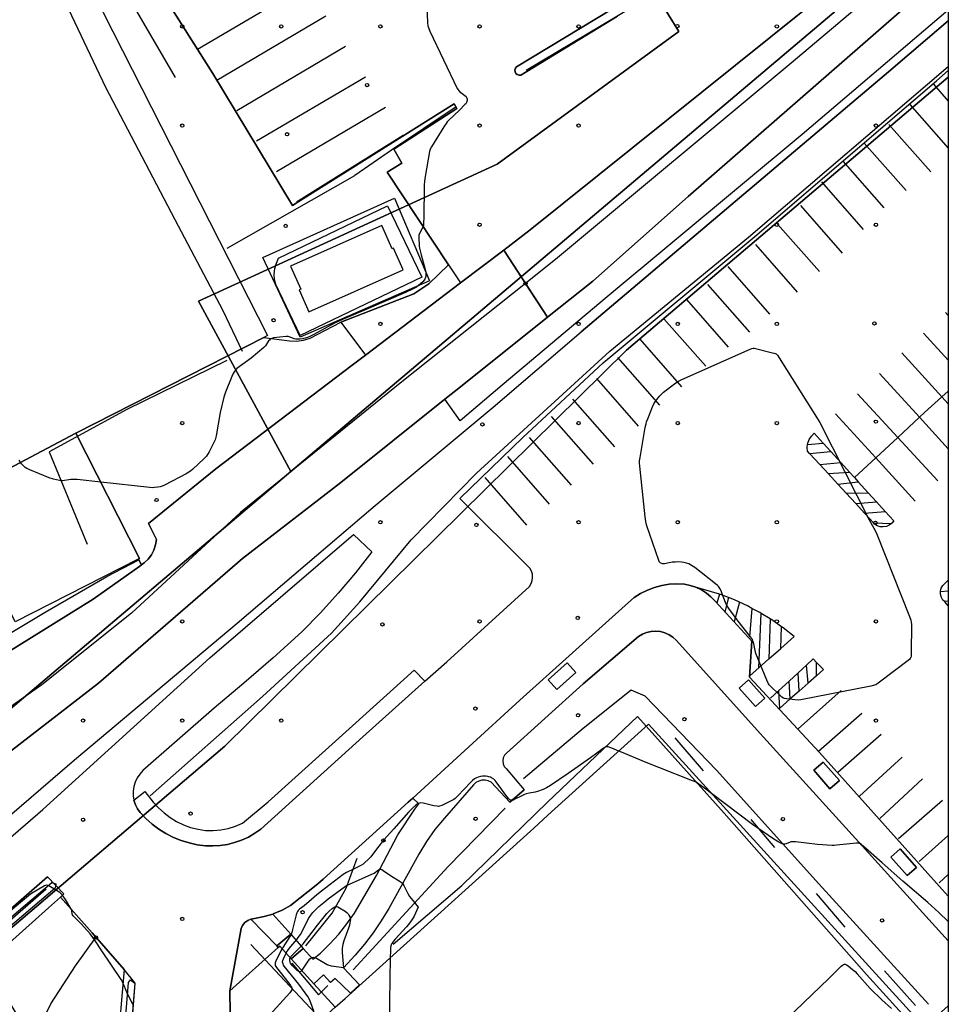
# Model space of a CAD drawing. Extents: x 0 to 85000, y -1 to 75000.
# Tile 84 of 147: x 39719 to 40000, y 61403 to 61701. Entities that reach past the tile are written whole.
import ezdxf

# ---------------------------------------------------------------- set-up
doc = ezdxf.new("R2010")
doc.units = 0
doc.header["$MEASUREMENT"] = 0
doc.header["$PDMODE"] = 33
doc.header["$PDSIZE"] = -3
for name, color, linetype in [('BOS3D_ACTIVE_POLY_CLIP', 227, 'CONTINUOUS'), ('BOS3D_PAVEMENT_MARKINGS_LI', 15, 'CONTINUOUS'), ('CONTOUR_CLIP', 120, 'CONTINUOUS'), ('DTM_INFOTECHBREAKS_CLIP', 4, 'CONTINUOUS'), ('DTM_POINT', 158, 'CONTINUOUS'), ('FENCE_CLIP', 96, 'CONTINUOUS'), ('FRAME_POLY', 133, 'CONTINUOUS'), ('IMPERV_OTHER_CLIP', 126, 'CONTINUOUS'), ('LAND_CLIP', 14, 'CONTINUOUS'), ('PARCELS_FULL_17_CLIP', 7, 'CONTINUOUS'), ('PARKING_CLIP', 78, 'CONTINUOUS'), ('RAIL_CLIP', 171, 'CONTINUOUS'), ('ROAD_CLIP', 197, 'CONTINUOUS'), ('SIDEWALK_CLIP', 78, 'CONTINUOUS'), ('SPOT_ELEV', 82, 'CONTINUOUS')]:
    doc.layers.add(name, color=color, linetype=linetype)

msp = doc.modelspace()

# ---------------------------------------------------------------- linework, layer by layer
at = {"layer": 'BOS3D_ACTIVE_POLY_CLIP'}
for points, elevation in [([(39735.91, 61575.78), (39708.51, 61561.37), (39698.47, 61556.25), (39674.57, 61603.17), (39693.48, 61612.8), (39685.17, 61629.11), (39666.47, 61619.58), (39630.82, 61689.57), (39649.91, 61699.3), (39641.16, 61716.47), (39618.44, 61762.99), (39694.19, 61801.1), (39793.93, 61605.33), (39792.82, 61604.77)], 34.5), ([(39708.51, 61561.37), (39735.91, 61575.78), (39755.2, 61537.91), (39754.8, 61537.71), (39717.54, 61518.73), (39716.57, 61520.64), (39699.39, 61554.36), (39709.47, 61559.49)], 19.5), ([(39782.97, 61373.71), (39814.44, 61402.15), (39817.43, 61404.84), (39874.51, 61456.37), (39878.8, 61460.24), (39909.28, 61487.75), (39993.37, 61395.42), (40000, 61388.14), (40000, 61269.43), (39970.1, 61242.24), (39983.44, 61227.58), (39893.81, 61146.05), (39882.09, 61158.94), (39878.97, 61162.37), (39814.55, 61272.76), (39799.92, 61300.58), (39787.8, 61331.59), (39780.77, 61371.71)], 36), ([(39866.62, 61076.41), (39865.82, 61074.89), (39855.31, 61091.1), (39830.11, 61135.17), (39702.44, 61352.22), (39676.49, 61394.75), (39676.77, 61395.89), (39728.59, 61439.88), (39729.83, 61439.47), (39729.62, 61438.19), (39678.72, 61394.92), (39704.16, 61353.25), (39831.84, 61136.18)], 14.29), ([(39814.44, 61402.15), (39782.97, 61373.71), (39782.51, 61407.1), (39797.18, 61420.19), (39797.65, 61420.61), (39801.12, 61416.79), (39807.97, 61409.26)], 24.5), ([(39890.54, 61114.04), (39889.73, 61112.52), (39878.17, 61130.54), (39832.36, 61208.18), (39767.83, 61313.9), (39746.97, 61349.46), (39751.79, 61409.63), (39752.4, 61410.47), (39753.78, 61409.47), (39748.92, 61350.06), (39769.55, 61314.92), (39834.08, 61209.2)], 16.62)]:
    msp.add_lwpolyline(points, close=True, dxfattribs=dict(at, elevation=elevation))
at = {"layer": 'BOS3D_PAVEMENT_MARKINGS_LI'}
for p, q in [((39772.7, 61692), (39805.48, 61711.3)), ((39778.54, 61682.67), (39811.52, 61702.09)), ((39784.58, 61673.46), (39817.56, 61692.88)), ((39790.62, 61664.25), (39823.6, 61683.67)), ((39995.47, 61681.37), (40000, 61676.22)), ((39796.66, 61655.04), (39829.64, 61674.46)), ((39988.35, 61675.24), (40000, 61662.02)), ((39981.98, 61669.23), (39994.66, 61654.84)), ((39802.7, 61645.83), (39834.97, 61665.97)), ((39974.56, 61663.6), (39987.24, 61649.21)), ((39968.08, 61658.13), (39980.53, 61644)), ((39961.57, 61651.83), (39974.25, 61637.44)), ((39955.23, 61644.7), (39967.91, 61630.31)), ((39948.29, 61639.09), (39960.97, 61624.69)), ((39941.6, 61632.91), (39954.28, 61618.52)), ((39933.24, 61626.27), (39945.92, 61611.88)), ((39927.15, 61620.81), (39939.83, 61606.42)), ((39920.71, 61616.22), (39933.39, 61601.83)), ((39999.17, 61612.3), (40000, 61611.38)), ((39913.93, 61610.45), (39926.61, 61596.06)), ((39992.48, 61606.1), (40000, 61597.92)), ((39906.6, 61604.26), (39919.28, 61589.87)), ((39985.97, 61600.13), (39998.07, 61586.83)), ((39899.9, 61598.73), (39912.58, 61584.34)), ((39893.46, 61592.32), (39906.14, 61577.93)), ((39991.27, 61580.64), (39979.12, 61593.86)), ((39998.07, 61586.83), (40000, 61588.57)), ((39886.26, 61586.11), (39898.94, 61571.72)), ((39972.46, 61587.76), (39984.68, 61574.54)), ((39998.07, 61586.83), (40000, 61584.7)), ((39879.82, 61580.86), (39892.51, 61566.46)), ((39965.88, 61581.72), (39978.03, 61568.37)), ((39984.68, 61574.54), (39991.27, 61580.64)), ((40000, 61571.14), (39991.27, 61580.64)), ((39873.14, 61574.52), (39885.82, 61560.13)), ((39978.03, 61568.37), (39984.68, 61574.54)), ((39984.68, 61574.54), (39996.78, 61561.45)), ((39957.42, 61572.41), (39962.12, 61572.81)), ((39958.02, 61569.69), (39964.45, 61570.24)), ((39962.12, 61572.81), (39964.45, 61570.24)), ((39964.45, 61570.24), (39967.43, 61566.96)), ((39866.52, 61568.75), (39879.21, 61554.36)), ((39961.1, 61566.34), (39958.02, 61569.69)), ((39971.58, 61562.39), (39978.03, 61568.37)), ((39978.03, 61568.37), (39989.98, 61555.24)), ((39961.1, 61566.34), (39967.43, 61566.96)), ((39963.58, 61563.65), (39961.1, 61566.34)), ((39967.43, 61566.96), (39970.09, 61564.03)), ((39859.68, 61562.42), (39872.36, 61548.02)), ((39963.58, 61563.65), (39970.09, 61564.03)), ((39966.52, 61560.45), (39963.58, 61563.65)), ((39966.52, 61560.45), (39972.71, 61561.15)), ((39970.09, 61564.03), (39971.58, 61562.39)), ((39971.58, 61562.39), (39972.71, 61561.15)), ((39972.71, 61561.15), (39975.78, 61557.76)), ((39969.11, 61557.63), (39966.52, 61560.45)), ((39969.11, 61557.63), (39975.78, 61557.76)), ((39971.96, 61554.53), (39969.11, 61557.63)), ((39975.78, 61557.76), (39978.23, 61555.07)), ((39971.96, 61554.53), (39978.23, 61555.07)), ((39974.64, 61551.61), (39971.96, 61554.53)), ((39978.23, 61555.07), (39980.89, 61552.14)), ((39974.64, 61551.61), (39980.89, 61552.14)), ((39977.31, 61548.71), (39974.64, 61551.61)), ((39977.31, 61548.71), (39982.82, 61548.53)), ((39999.97, 61531.35), (40000, 61531.38)), ((39999.97, 61531.35), (40000, 61531.35)), ((39930.73, 61527.13), (39923.51, 61529.25)), ((39930.73, 61527.13), (39929.9, 61524.43)), ((39933.42, 61526.13), (39932.38, 61521.74)), ((39997.63, 61527.93), (40000, 61528.1)), ((39936.74, 61524.71), (39935.16, 61518.71)), ((39940.56, 61522.83), (39939.78, 61514.2)), ((39998.74, 61525), (40000, 61525.11)), ((39942.63, 61504.86), (39943.38, 61521.28)), ((39946.07, 61519.63), (39943.38, 61521.28)), ((39946.07, 61519.63), (39945.67, 61507.52)), ((39949.28, 61510.69), (39949.53, 61517.26)), ((39945.67, 61507.52), (39949.28, 61510.69)), ((39942.63, 61504.86), (39945.67, 61507.52)), ((39939.98, 61502.53), (39942.63, 61504.86)), ((39954.58, 61503.36), (39957.09, 61505.66)), ((39957.58, 61500.2), (39957.09, 61505.66)), ((39960.08, 61502.42), (39960.12, 61506.49)), ((39951.81, 61500.82), (39954.58, 61503.36)), ((39954.83, 61497.76), (39954.58, 61503.36)), ((39960.08, 61502.42), (39957.58, 61500.2)), ((39948.61, 61497.89), (39951.81, 61500.82)), ((39952.17, 61495.41), (39951.81, 61500.82)), ((39957.58, 61500.2), (39954.83, 61497.76)), ((39946.22, 61495.71), (39948.61, 61497.89)), ((39954.83, 61497.76), (39952.17, 61495.41)), ((39954.56, 61486.42), (39967.61, 61497.98)), ((39960.74, 61479.62), (39973.84, 61491.16)), ((39966.56, 61473.23), (39979.67, 61484.76)), ((39986.05, 61477.77), (39973.09, 61466.04)), ((39992.15, 61471.25), (39979.23, 61459.29)), ((39998.25, 61464.71), (39984.93, 61453.07)), ((40000, 61454.08), (39991.21, 61446.28)), ((40000, 61442.28), (39997.19, 61439.82))]:
    msp.add_line(p, q, dxfattribs=at)
for points in [[(39991.27, 61580.64), (39992.82, 61582.08), (39998.07, 61586.83)], [(39957.42, 61572.41), (39957.48, 61572.81), (39957.91, 61573.93), (39958.57, 61574.93), (39959.41, 61575.79), (39962.12, 61572.81)], [(39958.02, 61569.69), (39957.35, 61570.42), (39957.29, 61571.62), (39957.42, 61572.41)], [(39980.89, 61552.14), (39983.46, 61549.31), (39982.87, 61548.57), (39982.82, 61548.53)], [(39982.82, 61548.53), (39982.11, 61547.99), (39981.24, 61547.61), (39980.3, 61547.46), (39979.35, 61547.53), (39978.44, 61547.84), (39977.64, 61548.35), (39977.31, 61548.71)], [(39997.63, 61527.93), (39997.63, 61528.04), (39997.87, 61528.97), (39998.36, 61529.79), (39999.97, 61531.35)], [(39933.42, 61526.13), (39931.34, 61526.95), (39930.73, 61527.13)], [(39936.74, 61524.71), (39935.3, 61525.38), (39933.42, 61526.13)], [(39998.74, 61525), (39998.38, 61525.34), (39997.89, 61526.16), (39997.63, 61527.08), (39997.63, 61527.93)], [(39940.56, 61522.83), (39939.16, 61523.59), (39936.74, 61524.71)], [(39943.38, 61521.28), (39942.91, 61521.57), (39940.56, 61522.83)], [(40000, 61523.62), (39999.08, 61524.68), (39998.74, 61525)], [(39949.53, 61517.26), (39946.54, 61519.34), (39946.07, 61519.63)], [(39949.28, 61510.69), (39953.38, 61514.28), (39950.03, 61516.91), (39949.53, 61517.26)], [(39957.09, 61505.66), (39959.11, 61507.51), (39960.12, 61506.49)], [(39960.12, 61506.49), (39962.25, 61504.35), (39960.08, 61502.42)], [(39948.61, 61497.89), (39948.93, 61492.53), (39952.17, 61495.41)]]:
    msp.add_lwpolyline(points, dxfattribs=at)
at = {"layer": 'CONTOUR_CLIP'}
for points, elevation in [([(39841.87, 61712.24), (39842.36, 61700.08), (39842.46, 61699.1), (39842.61, 61698.54), (39843.09, 61697.46), (39851.37, 61680.09), (39851.68, 61679.6), (39852.06, 61679.18), (39853.61, 61678.03), (39854.01, 61677.65), (39854.17, 61677.42), (39854.28, 61677.17), (39854.34, 61676.83), (39854.34, 61676.49), (39854.29, 61676.15), (39854.15, 61675.82), (39853.94, 61675.51), (39853.69, 61675.21), (39852.01, 61673.53), (39848.75, 61670.4), (39848.34, 61669.98), (39847.96, 61669.53), (39847.31, 61668.54), (39843.56, 61662.46), (39843.19, 61661.77), (39842.95, 61661.03), (39841.63, 61653.44), (39841.43, 61652.07), (39841.38, 61650.88), (39841.21, 61640.9), (39841.16, 61639.55), (39841.11, 61638.79), (39841, 61638.24), (39840.86, 61637.9), (39839.87, 61636.07), (39839.75, 61635.73), (39839.68, 61635.19), (39839.69, 61634.44), (39839.78, 61633.11), (39839.85, 61632.36), (39839.95, 61631.79), (39840.44, 61629.73), (39841.62, 61625.33), (39841.84, 61624.37), (39841.87, 61623.98), (39841.83, 61623.44), (39841.71, 61622.91), (39841.53, 61622.4), (39841.34, 61622.09), (39840.95, 61621.65), (39839.61, 61620.47), (39838.97, 61620.01), (39837.78, 61619.37), (39835.67, 61618.37), (39823.94, 61613.39), (39816.66, 61610.23), (39814.23, 61609.06), (39807.9, 61605.68), (39806.88, 61605.19), (39806, 61604.82), (39805.27, 61604.57), (39804.52, 61604.38), (39803.76, 61604.26), (39802.99, 61604.22), (39802.48, 61604.28), (39801.98, 61604.39), (39800.81, 61604.89), (39800.47, 61604.99), (39800.12, 61605.04), (39799.58, 61605.03), (39795.72, 61604.63), (39795.18, 61604.51), (39794.86, 61604.37), (39794.72, 61604.27), (39794.47, 61604.01), (39794.25, 61603.72), (39793.31, 61602.3), (39792.78, 61601.73), (39788.99, 61598.52), (39784.65, 61595.35), (39784.11, 61594.8), (39783.77, 61594.34), (39783.47, 61593.85), (39783.07, 61592.96), (39781.2, 61588.22), (39780.86, 61587.31), (39780.69, 61586.74), (39779.62, 61582.11), (39778.33, 61574.98), (39778.05, 61573.85), (39777.66, 61572.96), (39776.22, 61570.19), (39775.75, 61569.34), (39775.43, 61568.86), (39775.05, 61568.43), (39774.63, 61568.02), (39771.33, 61564.97), (39770.6, 61564.33), (39770.12, 61563.99), (39769.26, 61563.5), (39762.72, 61560.14), (39762, 61559.8), (39761.45, 61559.61), (39760.68, 61559.47), (39759.7, 61559.35), (39759.11, 61559.32), (39758.32, 61559.36), (39743.42, 61561.02)], 10), ([(39743.42, 61561.02), (39736.26, 61561.82), (39735.51, 61561.83), (39734.4, 61561.78), (39731.87, 61561.43), (39731.48, 61561.42), (39730.93, 61561.49), (39729.08, 61561.94), (39727.79, 61562.35), (39721.95, 61564.78), (39721.05, 61565.18), (39720.55, 61565.47), (39720.13, 61565.85), (39719.49, 61566.56), (39719.18, 61566.98), (39718.92, 61567.32), (39718.74, 61567.66)], 10), ([(39900.31, 61479.66), (39898.13, 61480.53), (39897.04, 61480.91), (39896.69, 61480.97), (39896.51, 61480.96), (39896.35, 61480.92), (39896.02, 61480.78), (39895.54, 61480.48), (39891.65, 61477.64), (39884.88, 61472.82), (39879.54, 61469.23), (39878.38, 61468.49), (39877.32, 61468), (39875.67, 61467.39), (39874.94, 61467.22), (39873.13, 61466.9), (39872.25, 61466.68), (39871.74, 61466.51), (39870.86, 61466.12), (39868.79, 61465.06), (39868.28, 61464.85), (39867.94, 61464.76), (39867.64, 61464.78), (39867.27, 61464.95), (39866.99, 61465.19), (39866.37, 61465.96), (39863.16, 61470.33), (39862.79, 61470.8), (39862.38, 61471.2), (39861.76, 61471.6), (39861.44, 61471.75), (39860.93, 61471.91), (39860.57, 61471.97), (39859.98, 61472.03), (39859.02, 61472.03), (39858.34, 61471.96), (39857.68, 61471.79), (39857.21, 61471.58), (39856.6, 61471.22), (39856, 61470.75), (39855.37, 61470.16), (39851.56, 61466.07), (39850.74, 61465.29), (39850.27, 61464.96), (39849.75, 61464.68), (39846.73, 61463.23), (39846, 61462.98), (39845.63, 61462.93), (39845.26, 61462.95), (39844.3, 61463.13), (39841.04, 61463.86), (39840.28, 61463.96), (39839.92, 61463.94), (39839.58, 61463.83), (39839.25, 61463.64), (39838.78, 61463.28), (39837.78, 61462.34), (39836.61, 61461.14), (39832.17, 61456.09), (39829.15, 61452.78), (39827.18, 61450.4), (39825.18, 61447.68), (39824.39, 61446.84), (39823.42, 61445.9), (39822.82, 61445.43), (39822.16, 61445.04), (39819.96, 61443.9), (39817.81, 61442.92), (39817.31, 61442.63), (39816.83, 61442.3), (39810.27, 61437.28), (39808.87, 61436.17), (39807.18, 61434.79), (39804.96, 61432.88), (39803.59, 61431.8), (39803.2, 61431.42), (39802.99, 61431.16), (39802.74, 61430.67), (39802.57, 61430.11), (39801.52, 61425.64), (39801.36, 61425.07), (39801.17, 61424.51), (39800.95, 61424.07), (39800.66, 61423.57), (39798.58, 61420.26), (39798.34, 61419.85)], 10), ([(39928.31, 61466.85), (39926.6, 61468.14), (39924.51, 61469.69), (39923.68, 61470.21), (39922.59, 61470.7), (39912.33, 61474.64), (39908.49, 61476.22), (39901.05, 61479.36), (39900.31, 61479.66)], 10), ([(40000, 61428.12), (39997.12, 61430.78), (39993.75, 61433.81), (39986.22, 61440.31), (39979.97, 61445.83), (39974.15, 61451.03), (39973.69, 61451.4), (39973.41, 61451.58), (39973.12, 61451.7), (39972.94, 61451.75), (39972.56, 61451.77), (39972.17, 61451.76), (39966.2, 61451.14), (39965.4, 61451.08), (39964.82, 61451.08), (39960.38, 61451.37), (39953.78, 61452.17), (39952.82, 61452.23), (39952.44, 61452.2), (39952.09, 61452.1), (39950.89, 61451.61), (39950.55, 61451.5), (39950.21, 61451.46), (39950.04, 61451.48), (39949.69, 61451.58), (39948.66, 61452.1), (39947.15, 61453.03), (39940.77, 61457.43), (39928.31, 61466.85)], 10), ([(39799.55, 61418.52), (39799.6, 61418.61), (39800.26, 61419.59), (39800.94, 61420.56), (39802.78, 61422.66), (39803.22, 61423.25), (39803.87, 61424.2), (39804.27, 61424.85), (39804.55, 61425.36), (39805.9, 61428.14), (39806.35, 61428.99), (39807, 61429.99), (39807.61, 61430.79), (39808.15, 61431.36), (39809.46, 61432.6), (39810.92, 61433.85), (39812.3, 61434.91), (39817.56, 61438.75), (39818.06, 61439.04), (39818.77, 61439.38), (39825.46, 61442.38), (39826.15, 61442.76), (39827.56, 61443.76), (39827.87, 61443.89), (39828.03, 61443.92), (39828.18, 61443.91), (39828.49, 61443.8), (39828.96, 61443.54), (39831.17, 61442.01), (39834.02, 61440.22), (39834.64, 61439.75), (39834.89, 61439.47), (39835.2, 61438.99), (39836.44, 61436.54), (39836.93, 61435.7), (39838, 61434.31), (39839.55, 61432.45), (39838.29, 61429.68), (39838.01, 61429.19), (39837.59, 61428.57), (39836.59, 61427.2), (39835.99, 61426.46), (39832.55, 61422.74), (39832.04, 61422.15), (39831.81, 61421.85), (39831.54, 61421.4), (39831.39, 61421.08), (39831.29, 61420.76), (39831.17, 61420.06), (39831.13, 61419.26), (39831.09, 61417.17)], 11), ([(39753.31, 61402.72), (39752.85, 61403.55), (39751.34, 61406.67), (39750.26, 61409.36), (39749.99, 61409.87), (39749.57, 61410.54), (39743.81, 61419.24), (39741.85, 61422.16), (39741.05, 61423.28), (39740.18, 61424.36), (39737.56, 61427.27), (39736.49, 61428.43), (39735.44, 61429.45), (39735.1, 61429.85), (39734.92, 61430.13), (39734.8, 61430.43), (39734.65, 61431.35), (39734.53, 61431.7), (39734.37, 61432.05), (39732.75, 61434.76), (39732.1, 61435.75), (39731.86, 61436.06), (39731.6, 61436.34), (39731, 61436.82), (39728.21, 61438.61), (39727.72, 61438.88), (39727.39, 61439.03), (39727.06, 61439.09), (39726.72, 61439.03), (39726.38, 61438.89), (39725.87, 61438.62), (39722.98, 61436.89), (39722.15, 61436.35), (39721.56, 61435.9), (39714.31, 61429.8)], 10), ([(39800.8, 61417.14), (39800.85, 61417.25), (39801.11, 61417.65), (39801.63, 61418.23), (39803.85, 61420.4), (39804.71, 61421.35), (39807.46, 61424.83), (39809.08, 61426.97), (39811.92, 61430.53), (39812.61, 61431.24), (39813.5, 61431.98), (39814.28, 61432.49), (39814.6, 61432.61), (39814.76, 61432.63), (39814.92, 61432.62), (39815.25, 61432.51), (39815.75, 61432.25), (39817.41, 61431.19), (39818.03, 61430.72), (39818.28, 61430.45), (39818.58, 61429.99), (39818.82, 61429.51), (39818.97, 61429), (39818.99, 61428.63), (39818.96, 61428.25), (39818.87, 61427.68), (39818.7, 61426.95), (39818.42, 61426.06), (39817.04, 61422.27), (39816.76, 61421.17), (39816.54, 61420.05), (39816.48, 61419.49), (39816.5, 61418.71), (39816.87, 61414.05), (39813.24, 61414.63), (39812.3, 61414.84), (39811.94, 61414.98), (39811.43, 61415.25), (39809.26, 61416.64), (39808.75, 61416.93), (39808.22, 61417.14), (39807.71, 61417.17), (39807.37, 61417.11), (39807.1, 61417), (39806.79, 61416.81), (39806.4, 61416.46), (39805.93, 61415.83), (39804.33, 61413.35), (39804.29, 61413.31)], 12), ([(39798.34, 61419.85), (39797.99, 61419.25), (39796.44, 61416.1), (39796.25, 61415.58), (39796.2, 61415.23), (39796.27, 61414.83), (39796.44, 61414.5), (39796.65, 61414.18), (39800.35, 61409.48), (39800.86, 61408.78), (39801.1, 61408.36), (39801.24, 61408.06), (39801.31, 61407.76), (39801.27, 61407.46), (39801.12, 61407.15), (39800.65, 61406.56), (39793.59, 61398.77), (39792.57, 61397.56), (39787.97, 61390.9), (39786.42, 61388.26), (39783.48, 61383.62), (39783.14, 61383.17), (39782.93, 61382.97), (39782.85, 61382.92)], 10), ([(39807.92, 61400.93), (39807.06, 61403.49), (39806.86, 61404.02), (39806.61, 61404.54), (39806.11, 61405.37), (39805.34, 61406.51), (39803.37, 61409.18), (39798.99, 61414.59), (39798.78, 61414.92), (39798.61, 61415.25), (39798.5, 61415.77), (39798.57, 61416.31), (39798.75, 61416.85), (39799.23, 61417.92), (39799.55, 61418.52)], 11), ([(39804.29, 61413.31), (39803.99, 61412.97), (39803.75, 61412.85), (39803.62, 61412.86), (39803.36, 61412.97), (39802.94, 61413.28), (39801.94, 61414.19), (39801.4, 61414.74), (39801.07, 61415.17), (39800.9, 61415.48), (39800.77, 61415.79), (39800.67, 61416.28), (39800.66, 61416.61), (39800.72, 61416.94), (39800.8, 61417.14)], 12), ([(39831.09, 61417.17), (39830.69, 61397.25)], 11), ([(39912.66, 61361.7), (39963.82, 61410.9), (39967.56, 61414.54), (39968, 61414.93), (39968.29, 61415.12), (39968.59, 61415.22), (39968.74, 61415.21), (39969.19, 61415.01), (39969.65, 61414.69), (39971.04, 61413.62), (39971.77, 61412.98), (39972.43, 61412.25), (39976.32, 61407.82), (39979.86, 61404.37), (39982.76, 61401.79)], 10)]:
    msp.add_lwpolyline(points, dxfattribs=dict(at, elevation=elevation))
at = {"layer": 'CONTOUR_CLIP', "elevation": 9}
msp.add_lwpolyline([(39977.04, 61547.84), (39977.84, 61546.34), (39978.33, 61545.23), (39988.23, 61520.38), (39988.64, 61519.26), (39988.76, 61518.68), (39988.81, 61517.9), (39988.77, 61509.34), (39988.73, 61508.36), (39988.65, 61508), (39988.59, 61507.84), (39988.49, 61507.68), (39988.25, 61507.4), (39987.81, 61507.02), (39979.21, 61500.47), (39978.4, 61499.91), (39978.05, 61499.72), (39977.69, 61499.59), (39976.53, 61499.32), (39955.33, 61495.17), (39954.55, 61495.1), (39953.56, 61495.17), (39950.99, 61495.45), (39950.42, 61495.56), (39950.06, 61495.69), (39949.58, 61496), (39948.86, 61496.65), (39946.16, 61499.28), (39945.77, 61499.72), (39945.56, 61500.04), (39945.06, 61501.11), (39941.76, 61509.17), (39941.5, 61510.13), (39940.99, 61512.65), (39940.87, 61513.02), (39940.71, 61513.37), (39940.16, 61514.17), (39936.35, 61518.96), (39933.57, 61522.77), (39933.02, 61523.58), (39932.74, 61524.09), (39932.51, 61524.63), (39931.58, 61527.25), (39931.22, 61528.17), (39930.88, 61528.87), (39930.55, 61529.34), (39930.14, 61529.75), (39929.54, 61530.25), (39923.22, 61535.18), (39922.28, 61535.82), (39921.46, 61536.25), (39920.73, 61536.51), (39919.98, 61536.69), (39919.22, 61536.8), (39918.11, 61536.86), (39917.37, 61536.85), (39916.44, 61536.77), (39915.52, 61536.63), (39914.07, 61536.33), (39913.55, 61536.3), (39913.24, 61536.37), (39912.82, 61536.59), (39912.59, 61536.83), (39912.33, 61537.33), (39908.78, 61547.75), (39908.55, 61548.51), (39908.41, 61549.09), (39908.23, 61550.47), (39906.61, 61565.89), (39906.53, 61566.87), (39906.54, 61567.47), (39906.67, 61568.45), (39908.25, 61577.51), (39908.49, 61578.69), (39908.66, 61579.25), (39909.01, 61580.17), (39910.48, 61583.81), (39910.89, 61584.7), (39911.3, 61585.33), (39912.19, 61586.56), (39912.66, 61587.15), (39913.05, 61587.57), (39913.82, 61588.2), (39917.14, 61590.76), (39917.78, 61591.23), (39918.29, 61591.54), (39919.36, 61592.06), (39939.98, 61601.29), (39940.53, 61601.49), (39940.9, 61601.56), (39941.27, 61601.55), (39941.65, 61601.49), (39946.78, 61600.17), (39947.33, 61600.01), (39947.85, 61599.79), (39948, 61599.69), (39948.28, 61599.43), (39948.84, 61598.64), (39961.08, 61579.06), (39976.06, 61549.62)], close=True, dxfattribs=at)
at = {"layer": 'DTM_INFOTECHBREAKS_CLIP'}
for p, q in [((39873.4, 61637.31, 9.41), (39865.41, 61631.24, 9.45)), ((39881.7, 61628.84, 9.77), (39872.02, 61621.14, 9.3)), ((39878.7, 61610.91, 9.14), (39892.36, 61621.8, 9.1)), ((39867.29, 61464.15, 10.01), (39871.65, 61467.97, 9.92)), ((39795.53, 61430.36, 9.4), (39800.96, 61424.28, 9.94)), ((39788.89, 61428.83, 9.39), (39796.74, 61420.69, 9.14))]:
    msp.add_line(p, q, dxfattribs=at)
for points in [[(39698.85, 61797.49, 10.73), (39726.65, 61754, 10.52), (39747.16, 61715.74, 10.32), (39765.96, 61683.39, 10.15)], [(39786.3, 61600.53, 10.04), (39780.53, 61612.85, 10.08), (39766, 61640.4, 10.56), (39745, 61680.41, 10.95), (39724.41, 61723.82, 10.95), (39701.89, 61771.29, 10.87)], [(40000, 61741.72, 9.58), (39956.44, 61703.85, 9.67), (39873.4, 61637.31, 9.41)], [(39746.97, 61732.66, 10.17), (39777.36, 61684.64, 10.17), (39801.44, 61644.74, 10.17), (39803.98, 61646.33, 10.17)], [(40000, 61727.9, 9.93), (39952.39, 61687.72, 9.7), (39881.7, 61628.84, 9.77)], [(40000, 61715.8, 9.98), (39985.89, 61703.76, 9.98), (39921.25, 61647.39, 9.68), (39892.36, 61621.8, 9.1)], [(39899.88, 61702.03, 9.8), (39870.6, 61684.14, 9.8), (39870.05, 61684.11, 9.74), (39869.53, 61684.29, 9.69), (39869.12, 61684.65, 9.66), (39868.87, 61685.14, 9.65), (39868.82, 61685.69, 9.67), (39868.98, 61686.22, 9.71), (39869.33, 61686.64, 9.76), (39898.33, 61704.23, 9.69), (39895.82, 61708.53, 9.48)], [(40000, 61703.84, 9.82), (39955.76, 61666.14, 9.89), (39896.76, 61617.1, 9.94), (39864.98, 61590.36, 9.57)], [(40000, 61700.53, 9.66), (39981.9, 61685.19, 9.58), (39931.57, 61642.59, 9.53), (39888.9, 61606.46, 9.76)], [(39895.5, 61597.09, 9.55), (39941.4, 61635.28, 9.36), (39996.41, 61682.39, 9.51), (40000, 61685.56, 9.51)], [(39803.98, 61646.33, 10.17), (39850.44, 61675.49, 10.09), (39851.27, 61674.09, 10.11), (39832.15, 61661.77, 10.28), (39834.54, 61657.5, 10.3), (39830.13, 61654.78, 10.48), (39848.68, 61626.75, 9.67), (39852.3, 61621.29, 9.51)], [(39865.41, 61631.24, 9.45), (39852.3, 61621.29, 9.51), (39823.55, 61599.47, 9.65), (39819.58, 61596.45, 9.67), (39778.25, 61565.05, 9.86), (39763.85, 61553.31, 9.98), (39757.9, 61548.49, 9.87)], [(39878.7, 61610.91, 9.14), (39872.02, 61621.14, 9.3), (39865.41, 61631.24, 9.45)], [(39848.68, 61626.75, 9.67), (39842.79, 61621.04, 9.94), (39838.17, 61618, 9.94), (39816.09, 61609.38, 9.95)], [(39872.02, 61621.14, 9.3), (39834.56, 61591.35, 9.92), (39785.75, 61551.81, 9.67), (39752.76, 61521.42, 9.72), (39725.57, 61499.66, 9.88), (39693.35, 61477.02, 9.5), (39663.67, 61457.59, 9.49)], [(39671.1, 61445.43, 9.58), (39710.08, 61474.97, 9.1), (39742.74, 61500.16, 9.44), (39786.34, 61537.94, 9.77), (39816.12, 61560.92, 9.34), (39847.59, 61586.08, 9.25), (39852.8, 61590.25, 9.24), (39878.7, 61610.91, 9.14)], [(39792.82, 61604.77, 10.01), (39800.56, 61603.76, 9.97), (39802.68, 61603.71, 9.97), (39804.78, 61603.98, 9.97), (39806.81, 61604.58, 9.97), (39816.09, 61609.38, 9.95), (39823.55, 61599.47, 9.65)], [(39539.7, 61308.62, 9.91), (39561.36, 61328.41, 9.91), (39571.52, 61337.7, 9.59), (39617.99, 61377.16, 9.75), (39664.24, 61416.6, 9.99), (39677.47, 61427.73, 9.91), (39705.47, 61451.29, 9.72), (39735.44, 61476.96, 9.66), (39784.71, 61518.31, 9.96), (39825.92, 61553.44, 9.73), (39862.24, 61583.71, 9.89), (39888.9, 61606.46, 9.76)], [(39781.58, 61597.83, 10.04), (39751.31, 61582.96, 10.38), (39727.86, 61570.19, 10.18), (39739.31, 61542.25, 9.61)], [(39822.8, 61484, 9.02), (39841.58, 61500.78, 9.13), (39848.19, 61506.69, 9.17), (39873.18, 61529.48, 9.17), (39873.7, 61530.3, 9.17), (39874.04, 61531.21, 9.17), (39874.17, 61532.18, 9.17), (39874.1, 61533.15, 9.35), (39873.82, 61534.09, 9.35), (39873.34, 61534.94, 9.31), (39852.09, 61556.1, 9.6), (39871.16, 61574.54, 9.79), (39895.5, 61597.09, 9.55)], [(39864.98, 61590.36, 9.57), (39852.21, 61579.55, 9.52), (39847.59, 61586.08, 9.25)], [(39671.1, 61445.43, 9.58), (39667.23, 61451.77, 9.53), (39663.67, 61457.59, 9.49), (39655.82, 61470.47, 9.39), (39687.46, 61491.74, 9.36), (39700.08, 61500.23, 9.34), (39703.66, 61502.44, 9.37), (39741.12, 61525.56, 9.66), (39755.24, 61535.63, 9.53), (39755.77, 61536, 9.53), (39756.6, 61536.56, 9.53), (39757.79, 61537.7, 9.54), (39758.78, 61539.02, 9.55), (39759.54, 61540.48, 9.57), (39760.05, 61542.05, 9.6), (39760.3, 61543.68, 9.62), (39757.9, 61548.49, 9.87)], [(39690.65, 61431.58, 9.82), (39725.86, 61462.02, 9.62), (39776.49, 61507.87, 9.77), (39819.94, 61545.2, 9.3), (39825.49, 61539.89, 9.3), (39820.51, 61533.59, 9.28), (39815.32, 61527.45, 9.27), (39809.93, 61521.49, 9.29), (39804.35, 61515.72, 9.33), (39795.63, 61507.87, 9.14), (39786.78, 61500.17, 9.09), (39777.8, 61492.62, 9.16), (39756.2, 61473.73, 9.44), (39755.23, 61472.71, 9.41), (39754.44, 61471.55, 9.38), (39753.83, 61470.29, 9.37), (39753.43, 61468.94, 9.37), (39753.23, 61467.55, 9.38), (39753.25, 61466.15, 9.4), (39753.49, 61464.77, 9.43), (39753.93, 61463.43, 9.48), (39754.57, 61462.19, 9.54), (39755.4, 61461.05, 9.6), (39757.13, 61459.22, 9.62), (39759.01, 61457.54, 9.63), (39761.03, 61456.03, 9.64), (39763.17, 61454.7, 9.63), (39765.41, 61453.55, 9.62), (39767.75, 61452.61, 9.59), (39770.16, 61451.87, 9.56), (39772.62, 61451.34, 9.52), (39775.13, 61451.02, 9.48), (39777.36, 61450.95, 9.43), (39779.59, 61451.09, 9.39), (39781.8, 61451.44, 9.35), (39783.97, 61451.98, 9.31), (39786.08, 61452.72, 9.28), (39788.11, 61453.65, 9.24), (39790.05, 61454.77, 9.22), (39791.88, 61456.06, 9.19), (39822.8, 61484, 9.02)], [(39701.29, 61506.59, 9.28), (39726.56, 61521.66, 9.84), (39745.26, 61532.51, 9.77), (39754.93, 61537.49, 9.68)], [(39755.77, 61536, 9.53), (39754.93, 61537.49, 9.68), (39754.8, 61537.71, 9.7)], [(39854.83, 61480.91, 9.1), (39870.27, 61495.02, 9.1), (39903.14, 61524.64, 9.1), (39904.93, 61526.08, 9.1), (39906.86, 61527.32, 9.1), (39908.91, 61528.36, 9.1), (39911.06, 61529.18, 9.1), (39913.27, 61529.77, 9.1), (39915.54, 61530.14, 9.1), (39917.83, 61530.26, 9.1), (39920.13, 61530.16, 9.1), (39921.9, 61529.79, 9.1), (39923.61, 61529.22, 9.1), (39925.24, 61528.44, 9.1), (39926.76, 61527.46, 9.1), (39928.15, 61526.31, 9.1), (39929.39, 61524.99, 9.1), (39940.48, 61512.92, 9.1), (39939.85, 61502, 9.1), (39960.98, 61479.24, 9.1)], [(39866.25, 61479.04, 9.39), (39889.45, 61499.97, 9.1), (39906.18, 61514.3, 9.28), (39907.38, 61515.02, 9.29), (39908.68, 61515.55, 9.3), (39910.04, 61515.85, 9.31), (39911.44, 61515.94, 9.32), (39912.83, 61515.8, 9.32), (39914.19, 61515.44, 9.32), (39915.47, 61514.87, 9.31), (39916.64, 61514.1, 9.31), (39917.67, 61513.15, 9.3), (39943.06, 61485.01, 9.62), (39973.93, 61451, 10.01), (40000, 61422.2, 10.31)], [(39753.49, 61464.77, 9.43), (39756.76, 61467.42, 9.53), (39759.33, 61464.24, 9.6), (39760.87, 61462.53, 9.81), (39762.58, 61460.97, 9.94), (39764.43, 61459.58, 9.99), (39766.41, 61458.37, 9.98), (39768.49, 61457.35, 9.89), (39770.65, 61456.54, 9.73), (39772.88, 61455.98, 9.67), (39775.16, 61455.67, 9.61), (39777.46, 61455.62, 9.57), (39779.75, 61455.81, 9.54), (39782.01, 61456.25, 9.52), (39784.21, 61456.94, 9.51), (39786.32, 61457.86, 9.51), (39794.12, 61464.3, 9.36), (39819.68, 61487.33, 9.2), (39838.29, 61504.17, 9.54), (39841.58, 61500.78, 9.13)], [(39993.96, 61403.07, 10.15), (39960.82, 61439.45, 10.11), (39929.87, 61473.92, 9.78), (39908.21, 61496.31, 9.18), (39904.02, 61498.08, 9.07), (39889.44, 61486.52, 9.07), (39871.44, 61471.23, 9.47)], [(39832, 61421.27, 10.92), (39852.75, 61438.95, 10.92), (39878.63, 61464.24, 10.33), (39905.94, 61490.11, 9.82), (39932.12, 61460.86, 10.08), (39975.28, 61412.06, 10.25), (39991.09, 61394.62, 10.18), (40000, 61402.56, 10.14)], [(39782.51, 61407.1, 9.27), (39785.89, 61425.94, 9.31), (39786.37, 61426.91, 9.33), (39787.07, 61427.76, 9.35), (39787.94, 61428.41, 9.37), (39788.89, 61428.83, 9.39), (39788.94, 61428.85, 9.39), (39790.01, 61429.05, 9.4), (39792.86, 61429.58, 9.42), (39795.53, 61430.36, 9.4), (39795.64, 61430.4, 9.4), (39798.31, 61431.51, 9.34), (39800.86, 61432.89, 9.25), (39809.18, 61439.52, 9.23), (39810.76, 61440.94, 9.17), (39836.48, 61464.16, 9.23), (39837.9, 61465.45, 9.22), (39854.83, 61480.91, 9.1)], [(39866.25, 61479.04, 9.39), (39865.66, 61478.38, 9.43), (39865.28, 61477.59, 9.47), (39865.13, 61476.72, 9.51), (39865.23, 61475.84, 9.54), (39865.57, 61475.03, 9.56), (39866.12, 61474.34, 9.57), (39871.65, 61467.97, 9.92)], [(39960.98, 61479.24, 9.1), (39998.16, 61437.76, 9.62), (40000, 61435.75, 9.63)], [(39867.29, 61464.15, 10.01), (39861.58, 61470.23, 10.12), (39860.71, 61470.66, 10.12), (39859.76, 61470.87, 10.12), (39858.78, 61470.85, 10.12), (39857.84, 61470.6, 10.12), (39856.99, 61470.12, 10.12), (39856.27, 61469.46, 10.12), (39847.44, 61459.38, 10.14), (39844.61, 61455.93, 10.12), (39842.03, 61452.29, 10.23), (39839.72, 61448.48, 10.48), (39832.74, 61435.87, 11.23), (39830.64, 61432.04, 11.28), (39828.35, 61428.32, 11.36), (39825.88, 61424.71, 11.46), (39823.23, 61421.24, 11.59), (39820.42, 61417.91, 11.74), (39816.87, 61414.05, 12), (39821.78, 61408.92, 11.88), (39819.05, 61406.41, 11.99), (39814.39, 61410.9, 11.92), (39813, 61409.62, 11.86)], [(39804.74, 61419.97, 12.4), (39807.6, 61416.71, 11.94), (39809.92, 61418.55, 12.15), (39812.82, 61421.29, 12.17), (39815.5, 61424.23, 12.13), (39817.97, 61427.36, 12.06), (39820.2, 61430.65, 11.94), (39826.91, 61442.05, 11.11), (39833.37, 61454.32, 10.48), (39838.54, 61462.09, 10.25), (39839.73, 61463.74, 10.09), (39837.9, 61465.45, 9.22)], [(39865.85, 61462.35, 10), (39848.6, 61444.71, 10.57), (39819.89, 61413.46, 11.79)], [(39805.47, 61420.76, 12.4), (39813.51, 61430.64, 12.34), (39817.74, 61438.19, 11.18), (39821.04, 61447.22, 9.28)], [(39673.9, 61396.13, 9.85), (39690.83, 61410.26, 9.97), (39701.7, 61419.33, 9.97), (39727.35, 61441.56, 9.97), (39732.26, 61436.43, 9.97), (39731.2, 61435.43, 9.98)], [(39726.88, 61437.88, 10.1), (39694.72, 61409.91, 10.38), (39679.35, 61395.9, 10.45), (39678.89, 61393.81, 10.44), (39690.15, 61374.3, 10.7), (39708.76, 61342.62, 11.76), (39731.89, 61304.06, 11.9)], [(39727.61, 61432.21, 10.08), (39730.38, 61434.7, 10.08), (39731.2, 61435.43, 10.06)], [(39731.2, 61435.43, 9.98), (39740.81, 61424.62, 9.98), (39741.98, 61423.29, 9.97), (39750.57, 61413.62, 9.9), (39748.44, 61389.2, 10.51), (39745.34, 61351.63, 11.56), (39745.51, 61349.96, 11.55), (39745.91, 61348.33, 11.58), (39746.53, 61346.77, 11.65), (39762.95, 61319.75, 11.99), (39787.62, 61278.45, 11.7), (39815.01, 61234.65, 11.44), (39840.41, 61191.42, 11.45), (39866.9, 61145.72, 11.01), (39888.61, 61109.64, 10.99), (39904.33, 61081.17, 10.24), (39904.67, 61079.6, 10.21), (39904.79, 61077.99, 10.2), (39904.68, 61076.38, 10.2), (39904.34, 61074.81, 10.2), (39901.32, 61065.31, 10.1)], [(39816.84, 61163.3, 11.72), (39788.41, 61213.22, 11.61), (39758.92, 61262.94, 11.95), (39727.64, 61315.96, 12.21), (39698.73, 61364.72, 11.22), (39694.7, 61372.41, 11.05), (39693.85, 61374.7, 10.91), (39693.23, 61377.07, 10.79), (39692.85, 61379.48, 10.7), (39692.72, 61381.93, 10.63), (39692.83, 61384.37, 10.6), (39693.18, 61386.8, 10.6), (39693.77, 61389.17, 10.62), (39694.6, 61392.54, 10.59), (39695.67, 61395.84, 10.56), (39696.97, 61399.05, 10.53), (39698.5, 61402.17, 10.5), (39700.25, 61405.16, 10.48), (39702.21, 61408.02, 10.45), (39704.37, 61410.74, 10.43), (39706.72, 61413.29, 10.41), (39715.86, 61421.65, 10.44), (39727.61, 61432.21, 10.08)], [(39797.18, 61420.19, 9.5), (39796.74, 61420.69, 9.14), (39800.96, 61424.28, 9.94)], [(39800.96, 61424.28, 9.94), (39804.74, 61419.97, 12.4), (39801.12, 61416.79, 12.31)], [(39831.16, 61172.46, 12), (39816.14, 61198.57, 12.4), (39788.26, 61246.1, 12.55), (39760.56, 61291.57, 12.47), (39739.31, 61328.83, 12.4), (39728.45, 61349.02, 12.34), (39726.72, 61352.12, 12.2), (39725.18, 61355.31, 12.06), (39723.85, 61358.6, 11.92), (39722.72, 61361.96, 11.78), (39721.81, 61365.38, 11.64), (39721.1, 61368.86, 11.49), (39720.62, 61372.37, 11.35), (39720.36, 61375.9, 11.2), (39720.31, 61379.45, 11.06), (39721.12, 61383.56, 11.03), (39722.15, 61387.62, 10.96), (39723.38, 61391.63, 10.87), (39724.83, 61395.56, 10.74), (39726.48, 61399.41, 10.58), (39728.33, 61403.16, 10.38), (39735.78, 61414.67, 10.37), (39741.98, 61423.29, 9.97)], [(39788.89, 61421.13, 9.08), (39800.64, 61408.55, 9.86), (39810.07, 61398.57, 11.32)], [(39801.32, 61415.49, 12.24), (39809.36, 61405.95, 11.47), (39812.13, 61408.75, 11.77)], [(39904.34, 61104.43, 9.01), (39902.82, 61106.99, 9.01), (39900.03, 61111.79, 9.1), (39897, 61117, 9.19), (39896.61, 61117.67, 9.2), (39891.17, 61114.26, 10.02), (39866.83, 61154.06, 10.52), (39842.64, 61195.39, 11.25), (39818.43, 61237.38, 12.2), (39793.36, 61278.89, 12.47), (39769.16, 61317.93, 12.22), (39749.6, 61350.81, 11.91), (39751.35, 61376.71, 10.84), (39753.9, 61409.44, 9.78), (39750.57, 61413.62, 9.9)]]:
    msp.add_polyline3d(points, dxfattribs=at)
msp.add_polyline3d([(39797.26, 61628.8, 10.1), (39830.21, 61644.64, 10.1), (39840.58, 61623.06, 10.1), (39803.84, 61605.4, 10.1), (39796.47, 61620.78, 10.1), (39795.99, 61622.28, 10.1), (39795.96, 61623.96, 10.1), (39796.16, 61625.63, 10.1), (39796.6, 61627.26, 10.1)], close=True, dxfattribs=at)
at = {"layer": 'DTM_POINT'}
for p in [(39768.09, 61698.89, 10.38), (39798.09, 61698.89, 10.73), (39828.09, 61698.89, 10.32), (39858.09, 61698.89, 9.31), (39888.09, 61698.89, 9.65), (39918, 61698.97, 9.81), (39948.09, 61698.89, 9.63), (39824.04, 61681.11, 10.32), (39768.09, 61668.89, 10.81), (39858.09, 61668.89, 9.22), (39888.09, 61668.89, 9.35), (39978.09, 61668.89, 9.6), (39799.83, 61666.25, 10.2), (39799.41, 61638.51, 10.31), (39858.09, 61638.89, 9.31), (39948.09, 61638.89, 9.36), (39978.09, 61638.89, 9.24), (39795.77, 61609.98, 10.23), (39828.09, 61608.89, 9.99), (39888.09, 61608.89, 9.82), (39918.09, 61608.89, 9.33), (39948.09, 61608.89, 9.06), (39977.65, 61609.02, 9.72), (39768.09, 61578.89, 10.35), (39888.09, 61578.89, 9.58), (39918.09, 61578.89, 8.72), (39948.09, 61578.89, 8.76), (39978.06, 61579.31, 9.29), (39858.97, 61578.49, 9.84), (39760.32, 61555.61, 9.94), (39828.09, 61548.89, 9.92), (39888.09, 61548.89, 9.35), (39918.09, 61548.89, 8.82), (39948.09, 61548.89, 8.34), (39977.95, 61548.74, 9.03), (39857.15, 61548.09, 9.81), (39887.83, 61519.96, 9.16), (39768.09, 61518.89, 9.65), (39828.72, 61517.98, 9.35), (39858.09, 61518.89, 9.62), (39948.09, 61518.89, 8.17), (39978.09, 61518.89, 8.56), (39856.85, 61492.52, 9.47), (39887.91, 61490.51, 9.69), (39920.13, 61489.3, 9.88), (39738.09, 61488.89, 9.83), (39768.09, 61488.89, 9.77), (39798.09, 61488.89, 9.35), (39978.09, 61488.89, 9.19), (39770.62, 61460.73, 9.74), (39738.09, 61458.89, 9.77), (39856.89, 61459.16, 10.26), (39949.93, 61459.08, 9.96), (39829.01, 61452.64, 10), (39804.51, 61430.9, 10.34), (39768.09, 61428.89, 9.61), (39979.95, 61428.43, 10.21)]:
    msp.add_point(p, dxfattribs=at)
at = {"layer": 'FENCE_CLIP'}
for p, q in [((39872.22, 61685.62), (39912.33, 61709.59)), ((39781.7, 61631.76), (39820.36, 61653.8)), ((39917.2, 61483.69), (39925.82, 61473.68)), ((39940.19, 61459), (39947.43, 61450.46)), ((39960.03, 61436.58), (39968.65, 61426.36)), ((39980.68, 61413.22), (39990.07, 61402.7))]:
    msp.add_line(p, q, dxfattribs=at)
for points in [[(39758.35, 61466.12), (39792.36, 61496.17), (39813.28, 61515.35), (39821.83, 61524.82), (39837.41, 61543.54), (39857.19, 61563.74), (39897.49, 61600.65), (39939.52, 61635.17), (40000, 61686.74)], [(39851, 61674.55), (39831.4, 61661.44), (39820.36, 61653.8)]]:
    msp.add_lwpolyline(points, dxfattribs=at)
msp.add_lwpolyline([(39792.51, 61628.93), (39832.32, 61646.93), (39842.97, 61621.92), (39803.79, 61604.83)], close=True, dxfattribs=at)
at = {"layer": 'FRAME_POLY'}
msp.add_lwpolyline([(35000, 60000), (35000, 65000), (40000, 65000), (40000, 60000)], close=True, dxfattribs=at)
at = {"layer": 'IMPERV_OTHER_CLIP'}
for points in [[(39830.21, 61644.64), (39840.58, 61623.06), (39803.84, 61605.4), (39796.47, 61620.78), (39795.99, 61622.28), (39795.96, 61623.96), (39796.16, 61625.63), (39796.6, 61627.26), (39797.26, 61628.81)], [(39803.47, 61619.17), (39806.45, 61612.49), (39834.96, 61625.2), (39832.04, 61631.76), (39831.62, 61631.57), (39828.48, 61638.61), (39800.89, 61626.31), (39803.98, 61619.4)]]:
    msp.add_lwpolyline(points, close=True, dxfattribs=at)
at = {"layer": 'LAND_CLIP'}
msp.add_lwpolyline([(40000, 64722.48), (40000, 60000)], dxfattribs=at)
at = {"layer": 'PARCELS_FULL_17_CLIP'}
for points in [[(39789.61, 61907.48), (39849.88, 61809.14), (39912.14, 61707.57), (39918.38, 61697.38), (39863.46, 61657.17), (39773.02, 61615.78), (39800.95, 61564.24), (39687.01, 61467.93), (39695.42, 61451.32), (39499.76, 61285.1), (39565.57, 61629.37), (39656.82, 61469.94), (39682.87, 61484.84), (39543.36, 61728.56), (39556.85, 61862.89), (39571.41, 62007.77), (39629.77, 62035.19), (39615.22, 62064.78), (39643.31, 62078.37), (39759.93, 61888.66)], [(40000, 61732.48), (39800.95, 61564.24), (39773.02, 61615.78), (39863.46, 61657.17), (39918.38, 61697.38), (39912.14, 61707.57), (40000, 61761.1)], [(40000, 61683.56), (39902.62, 61600.97), (39781.04, 61481.13), (39706.95, 61418.26), (39688.42, 61375.07), (39608.13, 61326.51), (39563.06, 61253.94), (39495.77, 61196.75), (39463.88, 61169.65), (39467.87, 61233.65), (39469.47, 61259.36), (39499.76, 61285.1), (39695.42, 61451.32), (39687.01, 61467.93), (39800.95, 61564.24), (40000, 61732.48)], [(40000, 60920.93), (39914.45, 61065.7), (39891.75, 61113.1), (39706.95, 61418.26), (39781.04, 61481.13), (39902.62, 61600.97), (40000, 61683.56)], [(40000, 60920.93), (39914.45, 61065.7), (39891.75, 61113.1), (39706.95, 61418.26), (39781.04, 61481.13), (39902.62, 61600.97), (40000, 61683.56)], [(40000, 60920.93), (39914.45, 61065.7), (39891.75, 61113.1), (39706.95, 61418.26), (39781.04, 61481.13), (39902.62, 61600.97), (40000, 61683.56)]]:
    msp.add_lwpolyline(points, close=True, dxfattribs=at)
at = {"layer": 'PARKING_CLIP'}
for points in [[(39956.44, 61703.85), (39873.4, 61637.31), (39865.41, 61631.24), (39852.3, 61621.29), (39823.55, 61599.47), (39819.58, 61596.45), (39778.25, 61565.05), (39763.85, 61553.31), (39757.9, 61548.49), (39760.3, 61543.68), (39760.05, 61542.05), (39759.54, 61540.48), (39758.78, 61539.02), (39757.79, 61537.7), (39756.6, 61536.56), (39755.77, 61536), (39754.93, 61537.49), (39754.8, 61537.71), (39755.2, 61537.91), (39735.91, 61575.78), (39792.82, 61604.77), (39800.56, 61603.76), (39802.68, 61603.71), (39804.78, 61603.98), (39806.81, 61604.58), (39816.09, 61609.38), (39838.17, 61618), (39842.79, 61621.04), (39848.68, 61626.75), (39830.13, 61654.78), (39834.54, 61657.5), (39832.15, 61661.77), (39851.27, 61674.09), (39850.44, 61675.49), (39803.98, 61646.33), (39801.44, 61644.74), (39777.36, 61684.64), (39746.97, 61732.66)], [(39898.33, 61704.23), (39869.33, 61686.64), (39868.98, 61686.22), (39868.82, 61685.69), (39868.87, 61685.14), (39869.12, 61684.65), (39869.53, 61684.29), (39870.05, 61684.11), (39870.6, 61684.14), (39899.88, 61702.03)], [(39690.65, 61431.58), (39725.86, 61462.02), (39776.49, 61507.87), (39819.94, 61545.2), (39825.49, 61539.89), (39820.51, 61533.59), (39815.32, 61527.45), (39809.93, 61521.49), (39804.35, 61515.72), (39795.63, 61507.87), (39786.78, 61500.17), (39777.8, 61492.62), (39756.2, 61473.73), (39755.23, 61472.71), (39754.44, 61471.55), (39753.83, 61470.29), (39753.43, 61468.94), (39753.23, 61467.55), (39753.25, 61466.15), (39753.49, 61464.77), (39753.93, 61463.43), (39754.57, 61462.19), (39755.4, 61461.05), (39757.13, 61459.22), (39759.01, 61457.54), (39761.03, 61456.03), (39763.17, 61454.7), (39765.41, 61453.55), (39767.75, 61452.61), (39770.16, 61451.87), (39772.62, 61451.34), (39775.13, 61451.02), (39777.36, 61450.95), (39779.59, 61451.09), (39781.8, 61451.44), (39783.97, 61451.98), (39786.08, 61452.72), (39788.11, 61453.65), (39790.05, 61454.77), (39791.88, 61456.06), (39822.8, 61484), (39841.58, 61500.78), (39848.19, 61506.69), (39873.18, 61529.48), (39873.7, 61530.3), (39874.04, 61531.21), (39874.17, 61532.18), (39874.1, 61533.15), (39873.82, 61534.09), (39873.34, 61534.94), (39852.09, 61556.1), (39871.16, 61574.54), (39895.5, 61597.09), (39941.4, 61635.28), (39996.41, 61682.39), (40000, 61685.56), (40000, 61435.75), (39998.16, 61437.76), (39960.98, 61479.24), (39939.85, 61502), (39940.48, 61512.92), (39929.39, 61524.99), (39928.15, 61526.31), (39926.76, 61527.46), (39925.24, 61528.44), (39923.61, 61529.22), (39921.9, 61529.79), (39920.13, 61530.16), (39917.83, 61530.26), (39915.54, 61530.14), (39913.27, 61529.77), (39911.05, 61529.18), (39908.91, 61528.36), (39906.86, 61527.32), (39904.93, 61526.08), (39903.14, 61524.64), (39870.27, 61495.02), (39854.83, 61480.91), (39837.9, 61465.45), (39836.48, 61464.16), (39810.76, 61440.94), (39809.18, 61439.52), (39800.86, 61432.89), (39798.31, 61431.51), (39795.64, 61430.4), (39795.53, 61430.36), (39792.86, 61429.58), (39790.01, 61429.05), (39788.94, 61428.85), (39788.89, 61428.83), (39787.94, 61428.41), (39787.07, 61427.76), (39786.37, 61426.91), (39785.89, 61425.94), (39782.51, 61407.1), (39782.97, 61373.71)], [(39751.35, 61376.71), (39753.9, 61409.44), (39750.57, 61413.62), (39740.81, 61424.62), (39731.2, 61435.43), (39732.26, 61436.43), (39727.35, 61441.56), (39701.7, 61419.33), (39690.83, 61410.26), (39673.9, 61396.13)]]:
    msp.add_lwpolyline(points, dxfattribs=at)
at = {"layer": 'RAIL_CLIP'}
msp.add_lwpolyline([(39677.47, 61427.73), (39705.47, 61451.29), (39735.44, 61476.96), (39784.71, 61518.31), (39825.92, 61553.44), (39862.24, 61583.71), (39888.9, 61606.46), (39931.57, 61642.59), (39981.9, 61685.19), (40000, 61700.53)], dxfattribs=at)
at = {"layer": 'ROAD_CLIP'}
msp.add_lwpolyline([(39892.36, 61621.8), (39878.7, 61610.91), (39865.41, 61631.24), (39873.4, 61637.31), (39956.44, 61703.85), (40000, 61741.72), (40000, 61715.8), (39985.89, 61703.76), (39921.25, 61647.39)], close=True, dxfattribs=at)
for points in [[(39703.66, 61502.44), (39741.12, 61525.56), (39755.24, 61535.63), (39755.77, 61536), (39756.6, 61536.56), (39757.79, 61537.7), (39758.78, 61539.02), (39759.54, 61540.48), (39760.05, 61542.05), (39760.3, 61543.68), (39757.9, 61548.49), (39763.85, 61553.31), (39778.25, 61565.05), (39819.58, 61596.45), (39823.55, 61599.47), (39852.3, 61621.29), (39865.41, 61631.24), (39878.7, 61610.91), (39852.8, 61590.25), (39847.59, 61586.08), (39816.12, 61560.92), (39786.34, 61537.94), (39742.74, 61500.16), (39710.08, 61474.97)], [(39698.5, 61402.17), (39700.25, 61405.16), (39702.21, 61408.02), (39704.37, 61410.74), (39706.72, 61413.29), (39715.86, 61421.65), (39727.61, 61432.21), (39730.38, 61434.7), (39731.2, 61435.43), (39740.81, 61424.62), (39750.57, 61413.62), (39748.44, 61389.2)]]:
    msp.add_lwpolyline(points, dxfattribs=at)
at = {"layer": 'SIDEWALK_CLIP'}
for points in [[(39864.98, 61590.36), (39852.21, 61579.55), (39847.59, 61586.08), (39852.8, 61590.25), (39878.7, 61610.91), (39892.36, 61621.8), (39921.25, 61647.39), (39985.89, 61703.76), (40000, 61715.8), (40000, 61703.84), (39955.76, 61666.14), (39896.76, 61617.1)], [(39741.12, 61525.56), (39703.66, 61502.44), (39701.29, 61506.59), (39726.56, 61521.66), (39745.26, 61532.51), (39754.93, 61537.49), (39755.77, 61536), (39755.24, 61535.63)], [(39801.12, 61416.79), (39804.74, 61419.97), (39807.6, 61416.71), (39809.92, 61418.55), (39812.82, 61421.29), (39815.5, 61424.23), (39817.97, 61427.36), (39820.2, 61430.65), (39826.91, 61442.05), (39833.37, 61454.32), (39838.54, 61462.09), (39839.73, 61463.74), (39837.9, 61465.45), (39854.83, 61480.91), (39870.27, 61495.02), (39903.14, 61524.64), (39904.93, 61526.08), (39906.86, 61527.32), (39908.91, 61528.36), (39911.05, 61529.18), (39913.27, 61529.77), (39915.54, 61530.14), (39917.83, 61530.26), (39920.13, 61530.16), (39921.9, 61529.79), (39923.61, 61529.22), (39925.24, 61528.44), (39926.76, 61527.46), (39928.15, 61526.31), (39929.39, 61524.99), (39940.48, 61512.92), (39939.85, 61502), (39960.98, 61479.24), (39998.16, 61437.76), (40000, 61435.75), (40000, 61422.2), (39973.93, 61451), (39943.06, 61485.01), (39917.67, 61513.15), (39916.64, 61514.1), (39915.47, 61514.87), (39914.19, 61515.44), (39912.83, 61515.8), (39911.44, 61515.94), (39910.04, 61515.85), (39908.68, 61515.55), (39907.38, 61515.02), (39906.18, 61514.3), (39889.45, 61499.97), (39866.25, 61479.04), (39865.66, 61478.38), (39865.28, 61477.59), (39865.13, 61476.72), (39865.23, 61475.84), (39865.57, 61475.03), (39866.12, 61474.34), (39871.65, 61467.97), (39867.29, 61464.15), (39861.58, 61470.23), (39860.71, 61470.66), (39859.76, 61470.87), (39858.78, 61470.85), (39857.84, 61470.6), (39856.99, 61470.12), (39856.27, 61469.46), (39847.44, 61459.38), (39844.61, 61455.93), (39842.03, 61452.29), (39839.72, 61448.48), (39832.73, 61435.87), (39830.64, 61432.04), (39828.35, 61428.32), (39825.88, 61424.71), (39823.23, 61421.24), (39820.42, 61417.91), (39816.87, 61414.05), (39821.78, 61408.92), (39819.05, 61406.41), (39814.39, 61410.9), (39813, 61409.62), (39810.86, 61411.94), (39807.97, 61409.26)], [(39887.28, 61503.41), (39881.48, 61498.24), (39878.87, 61501.17), (39884.67, 61506.34)], [(39887.28, 61503.41), (39884.67, 61506.34), (39878.87, 61501.17), (39881.48, 61498.24)], [(39791.88, 61456.06), (39790.05, 61454.77), (39788.11, 61453.65), (39786.08, 61452.72), (39783.97, 61451.98), (39781.8, 61451.44), (39779.59, 61451.09), (39777.36, 61450.95), (39775.13, 61451.02), (39772.62, 61451.34), (39770.16, 61451.87), (39767.75, 61452.61), (39765.41, 61453.55), (39763.17, 61454.7), (39761.03, 61456.03), (39759.01, 61457.54), (39757.13, 61459.22), (39755.4, 61461.05), (39754.57, 61462.19), (39753.93, 61463.43), (39753.49, 61464.77), (39756.76, 61467.42), (39759.33, 61464.24), (39760.87, 61462.53), (39762.58, 61460.97), (39764.43, 61459.58), (39766.41, 61458.37), (39768.49, 61457.35), (39770.65, 61456.54), (39772.88, 61455.98), (39775.16, 61455.67), (39777.46, 61455.62), (39779.75, 61455.81), (39782.01, 61456.25), (39784.21, 61456.94), (39786.32, 61457.86), (39794.12, 61464.3), (39819.68, 61487.33), (39838.29, 61504.17), (39841.58, 61500.78), (39822.8, 61484)], [(39944.5, 61495.63), (39941.68, 61493.13), (39936.73, 61498.72), (39939.56, 61501.22)], [(39944.5, 61495.63), (39939.56, 61501.22), (39936.73, 61498.72), (39941.68, 61493.13)], [(39967.01, 61470.75), (39964.18, 61468.25), (39959.24, 61473.84), (39962.07, 61476.34)], [(39967.01, 61470.75), (39962.07, 61476.34), (39959.24, 61473.84), (39964.18, 61468.25)], [(39990.34, 61444.48), (39987.51, 61441.99), (39982.57, 61447.58), (39985.4, 61450.08)], [(39990.34, 61444.48), (39985.4, 61450.08), (39982.57, 61447.58), (39987.51, 61441.99)], [(39800.96, 61424.28), (39796.74, 61420.69), (39788.89, 61428.83), (39788.94, 61428.85), (39790.01, 61429.05), (39792.86, 61429.58), (39795.53, 61430.36)], [(39804.74, 61419.97), (39801.12, 61416.79), (39797.65, 61420.61), (39797.18, 61420.19), (39796.74, 61420.69), (39800.96, 61424.28)]]:
    msp.add_lwpolyline(points, close=True, dxfattribs=at)
at = {"layer": 'SPOT_ELEV'}
for p in [(39872.02, 61621.14, 9.3), (39741.98, 61423.29, 9.94)]:
    msp.add_point(p, dxfattribs=at)

doc.saveas('drawing.dxf')
